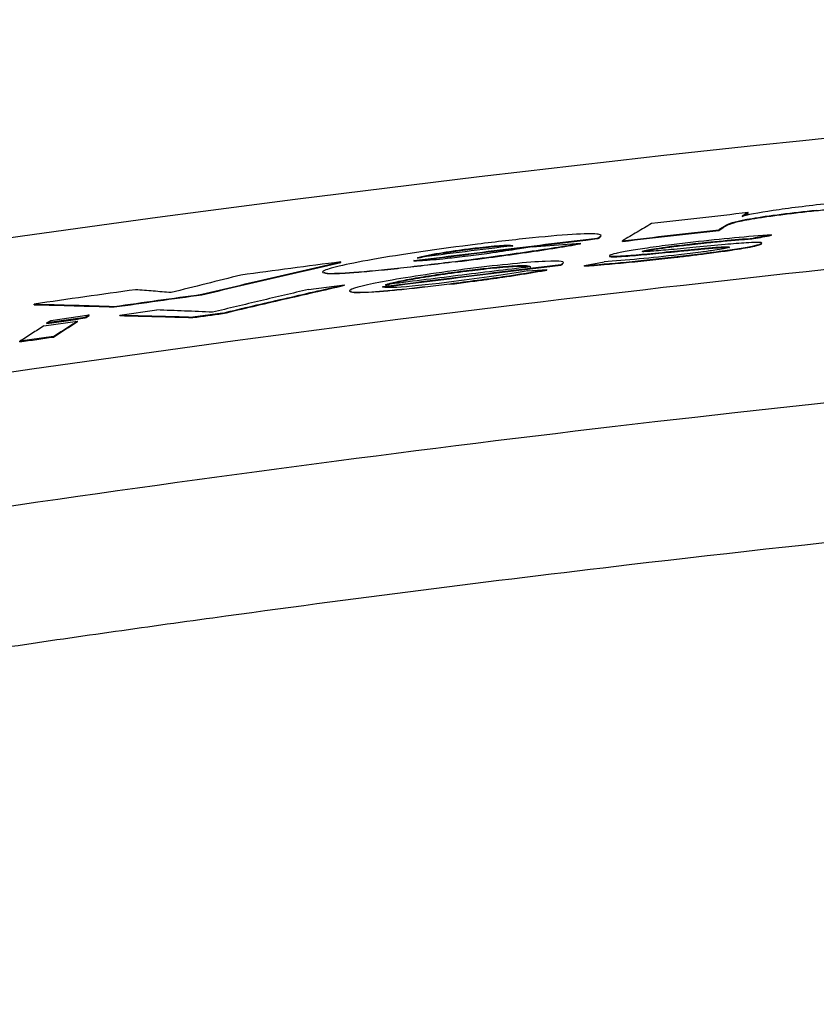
# Model space of a CAD drawing. Header units: millimetres. Extents: x 82 to 1337, y -230 to 1154.
# Tile 9 of 217: x 735 to 750, y 218 to 236. Entities that reach past the tile are written whole.
import ezdxf

# ---------------------------------------------------------------- set-up
doc = ezdxf.new("R2010")
doc.units = ezdxf.units.MM

msp = doc.modelspace()

# ---------------------------------------------------------------- linework, layer by layer
at = {"color": 7, "linetype": 'Continuous', "lineweight": 25}
for p, q in [((748.391, 232.477), (748.28, 232.413)), ((748.391, 232.467), (748.391, 232.477)), ((748.011, 232.256), (747.84, 232.154)), ((747.84, 232.144), (747.84, 232.154)), ((748.011, 232.246), (748.011, 232.256)), ((744.332, 231.834), (745.245, 231.902)), ((745.245, 231.892), (745.245, 231.902)), ((745.558, 231.988), (745.558, 231.998)), ((745.594, 232.032), (745.608, 232.012)), ((745.608, 232.012), (745.608, 232.022)), ((746.03, 231.937), (746.03, 231.947)), ((748.833, 232.061), (748.496, 231.998)), ((748.496, 231.988), (748.496, 231.998)), ((748.642, 231.898), (748.64, 231.897)), ((748.642, 231.888), (748.642, 231.898)), ((748.833, 232.051), (748.833, 232.061)), ((743.174, 231.792), (743.174, 231.802)), ((747.064, 231.748), (747.064, 231.758)), ((747.29, 231.875), (747.29, 231.885)), ((748.037, 231.827), (748.039, 231.828)), ((748.64, 231.887), (748.64, 231.897)), ((748.642, 231.888), (748.64, 231.887)), ((740.74, 231.542), (740.74, 231.552)), ((742.893, 231.551), (742.893, 231.561)), ((745.32, 231.483), (745.686, 231.551)), ((745.794, 231.676), (745.796, 231.677)), ((747.002, 231.634), (747.002, 231.644)), ((744.256, 231.383), (744.611, 231.407)), ((744.611, 231.397), (744.611, 231.407)), ((744.873, 231.491), (744.873, 231.501)), ((744.895, 231.523), (744.905, 231.507)), ((744.905, 231.507), (744.905, 231.517)), ((745.32, 231.473), (745.32, 231.483)), ((740.131, 231.033), (740.81, 231.121)), ((740.81, 231.111), (740.81, 231.121)), ((742.786, 231.131), (742.786, 231.141)), ((738.127, 230.933), (738.127, 230.943)), ((734.974, 230.747), (734.974, 230.757)), ((736.478, 230.704), (736.478, 230.714)), ((736.585, 230.551), (737.28, 230.648)), ((735.16, 230.348), (735.789, 230.438)), ((735.936, 230.507), (735.217, 230.404)), ((735.217, 230.404), (735.291, 230.451)), ((735.291, 230.451), (736.01, 230.554)), ((735.789, 230.428), (735.789, 230.438)), ((736.01, 230.554), (735.936, 230.507)), ((735.936, 230.497), (735.936, 230.507)), ((736.01, 230.544), (736.01, 230.554)), ((736.585, 230.541), (736.585, 230.551)), ((738.517, 230.59), (737.961, 230.514)), ((737.961, 230.504), (737.961, 230.514)), ((738.517, 230.58), (738.517, 230.59)), ((735.217, 230.394), (735.217, 230.404)), ((735.338, 230.149), (734.709, 230.059)), ((734.709, 230.049), (734.709, 230.059)), ((735.338, 230.139), (735.338, 230.149))]:
    msp.add_line(p, q, dxfattribs=at)
at = {"color": 8, "linetype": 'Continuous', "lineweight": 25}
msp.add_line((746.407, 231.745), (746.407, 231.751), dxfattribs=at)
at = {"color": 7, "linetype": 'Continuous', "lineweight": 25, "flags": 128}
for points in [[(746.407, 231.751), (746.406, 231.751), (746.406, 231.75)], [(740.415, 231.38), (740.416, 231.381), (740.417, 231.382)]]:
    msp.add_lwpolyline(points, dxfattribs=at)
at = {"color": 7, "linetype": 'Continuous', "lineweight": 25}
for points, knots in [([(706.104, 226.974), (706.104, 226.974), (706.285, 227.013), (707.503, 227.274), (713.381, 228.501), (721.325, 229.98), (746.468, 233.985), (769.648, 235.936), (793.277, 236.122), (800.026, 236.069), (819.06, 235.618), (838.943, 233.961), (862.251, 230.524), (872.22, 228.703), (879.067, 227.273), (880.278, 227.014), (880.463, 226.974)], [0.0831025, 0.0831025, 0.0831025, 0.0831025, 0.0831028, 0.085856, 0.101481, 0.1717935, 0.2030435, 0.4686685, 0.4999594, 0.5311685, 0.5624185, 0.7655435, 0.8124185, 0.898356, 0.913981, 0.916816, 0.916816, 0.916816, 0.916816]), ([(890.992, 221.87), (875.04, 225.795), (858.92, 228.748), (834.49, 231.72), (826.305, 232.467), (816.02, 233.093), (813.96, 233.202), (809.844, 233.39), (807.786, 233.468), (801.613, 233.657), (797.499, 233.72), (785.16, 233.723), (776.94, 233.477), (764.616, 232.734), (760.509, 232.425), (752.298, 231.68), (748.198, 231.246), (727.763, 228.769), (711.584, 225.809), (695.575, 221.87)], [0, 0, 0, 0, 0.25, 0.25, 0.375, 0.375, 0.40625, 0.40625, 0.4375, 0.4375, 0.5, 0.5, 0.625, 0.625, 0.6875, 0.6875, 0.75, 0.75, 1, 1, 1, 1]), ([(750.03, 232.66), (749.656, 232.621), (749.276, 232.575), (748.672, 232.488), (748.451, 232.448), (748.28, 232.413)], [0, 0, 0, 0, 0.5, 0.5, 1, 1, 1, 1]), ([(748.391, 232.477), (748.089, 232.443), (747.485, 232.376), (746.882, 232.306), (746.58, 232.271)], [0, 0, 0, 0, 0.5, 1, 1, 1, 1]), ([(748.011, 232.256), (748.059, 232.284), (748.178, 232.32), (748.613, 232.394), (748.802, 232.422), (749.226, 232.476), (749.447, 232.502), (749.674, 232.526)], [0, 0, 0, 0, 0.5, 0.5, 0.75, 0.75, 1, 1, 1, 1]), ([(748.011, 232.246), (748.018, 232.25), (748.032, 232.257), (748.063, 232.269), (748.099, 232.281), (748.163, 232.299), (748.27, 232.324), (748.458, 232.359), (748.704, 232.398), (748.953, 232.432), (749.168, 232.459), (749.332, 232.478), (749.502, 232.498), (749.615, 232.51), (749.674, 232.516)], [0, 0, 0, 0, 0.0672598, 0.1310902, 0.191655, 0.2491461, 0.3790594, 0.4993164, 0.6239795, 0.7490087, 0.8106417, 0.8742103, 0.9352785, 1, 1, 1, 1]), ([(746.58, 232.271), (746.488, 232.218), (746.305, 232.111), (746.121, 232.002), (746.03, 231.947)], [0, 0, 0, 0, 0.499972, 1, 1, 1, 1]), ([(746.03, 231.947), (746.331, 231.982), (746.935, 232.052), (747.539, 232.12), (747.84, 232.154)], [0, 0, 0, 0, 0.5, 1, 1, 1, 1]), ([(742.108, 231.575), (742.683, 231.647), (743.833, 231.792), (744.983, 231.929), (745.558, 231.998)], [0, 0, 0, 0, 0.4999968, 1, 1, 1, 1]), ([(742.893, 231.561), (743.34, 231.617), (743.786, 231.676), (744.59, 231.793), (744.949, 231.85), (745.245, 231.902)], [0, 0, 0, 0, 0.5, 0.5, 1, 1, 1, 1]), ([(745.608, 232.022), (745.645, 232.044), (745.641, 232.061), (745.509, 232.08), (745.378, 232.082), (744.958, 232.059), (744.668, 232.035), (744.009, 231.969), (743.661, 231.928), (743.307, 231.884)], [0, 0, 0, 0, 0.25, 0.25, 0.5, 0.5, 0.75, 0.75, 1, 1, 1, 1]), ([(745.558, 231.998), (745.569, 232.002), (745.577, 232.006), (745.585, 232.009), (745.589, 232.012), (745.593, 232.014), (745.597, 232.016), (745.601, 232.018), (745.604, 232.02), (745.608, 232.022)], [0, 0, 0, 0, 0.464517, 0.464517, 0.464517, 0.732264, 0.732264, 0.732264, 1, 1, 1, 1]), ([(745.558, 231.988), (745.563, 231.99), (745.574, 231.994), (745.591, 232.002), (745.601, 232.008), (745.608, 232.012)], [0, 0, 0, 0, 0.2343074, 0.4999995, 1, 1, 1, 1]), ([(747.363, 231.922), (747.226, 231.906), (747.088, 231.89), (746.953, 231.873), (746.796, 231.853), (746.642, 231.833), (746.5, 231.812), (746.375, 231.794), (746.257, 231.776), (746.157, 231.759), (746.056, 231.742), (745.971, 231.726), (745.91, 231.712), (745.849, 231.698), (745.811, 231.686), (745.796, 231.677)], [0, 0, 0, 0, 0.187964, 0.187964, 0.187964, 0.409026, 0.409026, 0.409026, 0.60567, 0.60567, 0.60567, 0.802928, 0.802928, 0.802928, 1, 1, 1, 1]), ([(747.29, 231.875), (747.325, 231.879), (747.397, 231.887), (747.504, 231.899), (747.629, 231.912), (747.77, 231.926), (747.976, 231.946), (748.174, 231.963), (748.362, 231.978), (748.451, 231.985), (748.496, 231.988)], [0, 0, 0, 0, 0.082725, 0.166108, 0.250453, 0.37445, 0.500978, 0.750502, 0.87421, 1, 1, 1, 1]), ([(748.642, 231.898), (748.652, 231.904), (748.651, 231.909), (748.636, 231.913), (748.62, 231.916), (748.587, 231.917), (748.539, 231.917), (748.491, 231.916), (748.428, 231.913), (748.357, 231.908), (748.24, 231.901), (748.101, 231.89), (747.959, 231.877), (747.784, 231.862), (747.599, 231.845), (747.415, 231.827)], [0, 0, 0, 0, 0.148435, 0.148435, 0.148435, 0.299555, 0.299555, 0.299555, 0.449545, 0.449545, 0.449545, 0.696259, 0.696259, 0.696259, 1, 1, 1, 1]), ([(743.307, 231.884), (742.572, 231.793), (741.865, 231.689), (740.815, 231.504), (740.494, 231.428), (740.417, 231.382)], [0, 0, 0, 0, 0.5, 0.5, 1, 1, 1, 1]), ([(743.97, 231.853), (743.671, 231.817), (743.074, 231.743), (742.477, 231.668), (742.178, 231.63)], [0, 0, 0, 0, 0.500002, 1, 1, 1, 1]), ([(742.178, 231.63), (742.223, 231.644), (742.289, 231.66), (742.38, 231.679), (742.448, 231.693), (742.531, 231.708), (742.629, 231.724), (742.706, 231.737), (742.793, 231.75), (742.885, 231.763), (742.977, 231.776), (743.076, 231.79), (743.174, 231.802)], [0, 0, 0, 0, 0.345878, 0.345878, 0.345878, 0.602007, 0.602007, 0.602007, 0.800873, 0.800873, 0.800873, 1, 1, 1, 1]), ([(742.178, 231.62), (742.19, 231.624), (742.213, 231.631), (742.257, 231.642), (742.317, 231.656), (742.4, 231.673), (742.516, 231.695), (742.653, 231.718), (742.812, 231.743), (742.958, 231.764), (743.08, 231.78), (743.143, 231.788), (743.174, 231.792)], [0, 0, 0, 0, 0.085512, 0.168259, 0.248621, 0.376921, 0.498498, 0.626196, 0.748717, 0.873713, 0.936839, 1, 1, 1, 1]), ([(742.893, 231.551), (742.95, 231.559), (743.062, 231.573), (743.23, 231.594), (743.395, 231.616), (743.614, 231.645), (743.882, 231.681), (744.192, 231.725), (744.486, 231.768), (744.76, 231.811), (745.017, 231.852), (745.168, 231.878), (745.245, 231.892)], [0, 0, 0, 0, 0.063725, 0.126685, 0.189032, 0.250921, 0.377023, 0.500148, 0.62368, 0.750313, 0.873939, 1, 1, 1, 1]), ([(744.332, 231.834), (744.231, 231.818), (744.125, 231.8), (744.012, 231.783), (743.864, 231.76), (743.7, 231.736), (743.528, 231.712), (743.4, 231.694), (743.266, 231.677), (743.133, 231.661)], [0, 0, 0, 0, 0.302433, 0.302433, 0.302433, 0.703386, 0.703386, 0.703386, 1, 1, 1, 1]), ([(743.174, 231.802), (743.233, 231.809), (743.292, 231.816), (743.35, 231.823), (743.425, 231.831), (743.499, 231.839), (743.566, 231.846), (743.641, 231.853), (743.709, 231.858), (743.764, 231.862), (743.818, 231.865), (743.86, 231.866), (743.891, 231.866), (743.946, 231.866), (743.969, 231.861), (743.97, 231.853)], [0, 0, 0, 0, 0.126318, 0.126318, 0.126318, 0.292024, 0.292024, 0.292024, 0.479697, 0.479697, 0.479697, 0.665284, 0.665284, 0.665284, 1, 1, 1, 1]), ([(743.174, 231.792), (743.204, 231.796), (743.264, 231.803), (743.351, 231.813), (743.433, 231.822), (743.54, 231.833), (743.663, 231.845), (743.783, 231.853), (743.872, 231.857), (743.929, 231.856), (743.963, 231.851), (743.968, 231.846), (743.97, 231.843)], [0, 0, 0, 0, 0.065521, 0.128459, 0.189492, 0.249362, 0.374133, 0.499334, 0.619964, 0.749196, 0.870132, 1, 1, 1, 1]), ([(745.794, 231.676), (745.783, 231.669), (745.785, 231.664), (745.805, 231.661), (745.824, 231.658), (745.859, 231.657), (745.909, 231.659), (745.959, 231.661), (746.023, 231.664), (746.095, 231.669), (746.216, 231.678), (746.359, 231.691), (746.504, 231.704), (746.685, 231.721), (746.875, 231.74), (747.064, 231.758)], [0, 0, 0, 0, 0.158792, 0.158792, 0.158792, 0.304574, 0.304574, 0.304574, 0.449063, 0.449063, 0.449063, 0.694488, 0.694488, 0.694488, 1, 1, 1, 1]), ([(745.794, 231.666), (745.792, 231.664), (745.787, 231.66), (745.787, 231.656), (745.798, 231.65), (745.838, 231.647), (745.923, 231.649), (746.026, 231.654), (746.178, 231.665), (746.379, 231.683), (746.602, 231.703), (746.832, 231.725), (746.987, 231.741), (747.064, 231.748)], [0, 0, 0, 0, 0.042969, 0.084315, 0.124275, 0.248939, 0.32033, 0.392122, 0.499658, 0.624303, 0.749416, 0.874693, 1, 1, 1, 1]), ([(747.415, 231.827), (747.257, 231.812), (747.098, 231.796), (746.944, 231.782), (746.817, 231.77), (746.688, 231.758), (746.581, 231.75), (746.537, 231.747), (746.497, 231.745), (746.466, 231.744), (746.441, 231.743), (746.423, 231.743), (746.413, 231.744), (746.403, 231.745), (746.401, 231.747), (746.406, 231.75)], [0, 0, 0, 0, 0.369111, 0.369111, 0.369111, 0.676327, 0.676327, 0.676327, 0.801031, 0.801031, 0.801031, 0.900818, 0.900818, 0.900818, 1, 1, 1, 1]), ([(746.407, 231.751), (746.41, 231.753), (746.413, 231.754), (746.418, 231.756), (746.434, 231.762), (746.465, 231.769), (746.507, 231.777), (746.549, 231.785), (746.604, 231.795), (746.664, 231.804), (746.737, 231.815), (746.821, 231.827), (746.907, 231.838), (747.029, 231.855), (747.161, 231.87), (747.29, 231.885)], [0, 0, 0, 0, 0.053225, 0.053225, 0.053225, 0.24639, 0.24639, 0.24639, 0.437913, 0.437913, 0.437913, 0.670562, 0.670562, 0.670562, 1, 1, 1, 1]), ([(746.407, 231.741), (746.411, 231.743), (746.418, 231.746), (746.447, 231.755), (746.504, 231.767), (746.603, 231.785), (746.721, 231.803), (746.853, 231.821), (746.993, 231.84), (747.14, 231.858), (747.239, 231.869), (747.29, 231.875)], [0, 0, 0, 0, 0.062553, 0.124983, 0.250098, 0.375223, 0.500168, 0.62196, 0.749488, 0.872247, 1, 1, 1, 1]), ([(747.002, 231.644), (747.148, 231.661), (747.296, 231.679), (747.439, 231.696), (747.601, 231.717), (747.76, 231.737), (747.906, 231.758), (748.035, 231.776), (748.157, 231.794), (748.261, 231.812), (748.368, 231.829), (748.457, 231.846), (748.521, 231.86), (748.585, 231.875), (748.625, 231.887), (748.64, 231.897)], [0, 0, 0, 0, 0.191619, 0.191619, 0.191619, 0.40864, 0.40864, 0.40864, 0.601877, 0.601877, 0.601877, 0.801271, 0.801271, 0.801271, 1, 1, 1, 1]), ([(747.002, 231.634), (747.05, 231.64), (747.145, 231.651), (747.335, 231.674), (747.538, 231.699), (747.809, 231.734), (748.064, 231.77), (748.304, 231.808), (748.447, 231.834), (748.533, 231.853), (748.584, 231.866), (748.621, 231.877), (748.634, 231.884), (748.64, 231.887)], [0, 0, 0, 0, 0.062921, 0.125075, 0.249834, 0.333557, 0.499791, 0.625769, 0.749188, 0.8114, 0.874229, 0.936818, 1, 1, 1, 1]), ([(747.064, 231.758), (747.236, 231.775), (747.408, 231.792), (747.572, 231.807), (747.672, 231.816), (747.77, 231.824), (747.854, 231.83), (747.9, 231.833), (747.942, 231.835), (747.974, 231.836), (748.001, 231.837), (748.021, 231.837), (748.032, 231.835), (748.042, 231.834), (748.044, 231.831), (748.039, 231.828)], [0, 0, 0, 0, 0.400608, 0.400608, 0.400608, 0.643777, 0.643777, 0.643777, 0.776256, 0.776256, 0.776256, 0.888603, 0.888603, 0.888603, 1, 1, 1, 1]), ([(747.064, 231.748), (747.118, 231.754), (747.225, 231.764), (747.438, 231.785), (747.696, 231.808), (747.92, 231.825), (748.015, 231.827), (748.038, 231.825), (748.043, 231.821), (748.04, 231.819), (748.039, 231.818)], [0, 0, 0, 0, 0.12534, 0.250677, 0.500902, 0.74939, 0.832869, 0.915899, 0.957204, 1, 1, 1, 1]), ([(748.037, 231.827), (748.034, 231.825), (748.03, 231.823), (748.025, 231.821), (748.008, 231.815), (747.975, 231.807), (747.93, 231.799), (747.886, 231.79), (747.828, 231.781), (747.764, 231.771), (747.687, 231.759), (747.598, 231.746), (747.505, 231.734), (747.374, 231.717), (747.231, 231.7), (747.091, 231.684)], [0, 0, 0, 0, 0.057956, 0.057956, 0.057956, 0.24929, 0.24929, 0.24929, 0.439349, 0.439349, 0.439349, 0.669507, 0.669507, 0.669507, 1, 1, 1, 1]), ([(738.127, 230.943), (738.563, 231.046), (739.434, 231.252), (740.305, 231.452), (740.74, 231.552)], [0, 0, 0, 0, 0.500205, 1, 1, 1, 1]), ([(738.127, 230.933), (738.561, 231.036), (739.432, 231.242), (740.303, 231.442), (740.74, 231.542)], [0, 0, 0, 0, 0.49879, 1, 1, 1, 1]), ([(740.74, 231.552), (740.427, 231.511), (739.801, 231.429), (739.175, 231.345), (738.862, 231.303)], [0, 0, 0, 0, 0.500004, 1, 1, 1, 1]), ([(740.415, 231.38), (740.378, 231.358), (740.394, 231.343), (740.577, 231.332), (740.748, 231.339), (741.225, 231.375), (741.53, 231.404), (742.196, 231.477), (742.541, 231.518), (742.893, 231.561)], [0, 0, 0, 0, 0.25, 0.25, 0.5, 0.5, 0.75, 0.75, 1, 1, 1, 1]), ([(742.893, 231.551), (742.542, 231.509), (742.013, 231.445), (741.38, 231.38), (740.968, 231.344), (740.664, 231.326), (740.431, 231.323), (740.435, 231.344), (740.438, 231.356)], [0, 0, 0, 0, 0.2712281, 0.4083557, 0.5442843, 0.6802751, 0.8171006, 1, 1, 1, 1]), ([(743.133, 231.661), (743.094, 231.656), (743.055, 231.651), (743.016, 231.646), (742.893, 231.631), (742.769, 231.617), (742.655, 231.605), (742.568, 231.596), (742.486, 231.588), (742.415, 231.583), (742.344, 231.577), (742.284, 231.573), (742.238, 231.571), (742.169, 231.569), (742.128, 231.571), (742.108, 231.575)], [0, 0, 0, 0, 0.07844, 0.07844, 0.07844, 0.330311, 0.330311, 0.330311, 0.52237, 0.52237, 0.52237, 0.714358, 0.714358, 0.714358, 1, 1, 1, 1]), ([(744.905, 231.517), (744.962, 231.553), (744.89, 231.575), (744.426, 231.555), (744.213, 231.538), (743.722, 231.491), (743.448, 231.46), (743.175, 231.426)], [0, 0, 0, 0, 0.5, 0.5, 0.75, 0.75, 1, 1, 1, 1]), ([(745.32, 231.473), (745.358, 231.476), (745.435, 231.481), (745.56, 231.491), (745.71, 231.504), (745.891, 231.52), (746.102, 231.539), (746.32, 231.561), (746.544, 231.584), (746.772, 231.609), (746.925, 231.626), (747.002, 231.634)], [0, 0, 0, 0, 0.083195, 0.166649, 0.250714, 0.374867, 0.500015, 0.624407, 0.74943, 0.874669, 1, 1, 1, 1]), ([(743.175, 231.426), (742.587, 231.353), (742.032, 231.269), (741.221, 231.122), (740.975, 231.061), (740.913, 231.022)], [0, 0, 0, 0, 0.5, 0.5, 1, 1, 1, 1]), ([(741.523, 231.087), (742.081, 231.158), (743.198, 231.299), (744.315, 231.434), (744.873, 231.501)], [0, 0, 0, 0, 0.499996, 1, 1, 1, 1]), ([(744.298, 231.459), (743.844, 231.404), (742.937, 231.294), (742.031, 231.179), (741.577, 231.121)], [0, 0, 0, 0, 0.500003, 1, 1, 1, 1]), ([(741.577, 231.121), (741.595, 231.128), (741.617, 231.135), (741.643, 231.142), (741.705, 231.16), (741.794, 231.181), (741.907, 231.203), (742.001, 231.223), (742.115, 231.243), (742.244, 231.265), (742.364, 231.285), (742.5, 231.307), (742.645, 231.328), (742.79, 231.348), (742.947, 231.37), (743.102, 231.389)], [0, 0, 0, 0, 0.108931, 0.108931, 0.108931, 0.369534, 0.369534, 0.369534, 0.588419, 0.588419, 0.588419, 0.793646, 0.793646, 0.793646, 1, 1, 1, 1]), ([(741.577, 231.111), (741.588, 231.115), (741.61, 231.123), (741.653, 231.135), (741.705, 231.149), (741.786, 231.168), (741.908, 231.194), (742.089, 231.229), (742.303, 231.265), (742.507, 231.297), (742.683, 231.323), (742.82, 231.342), (742.96, 231.361), (743.054, 231.373), (743.102, 231.379)], [0, 0, 0, 0, 0.063257, 0.125806, 0.187917, 0.249866, 0.376283, 0.499367, 0.624605, 0.749291, 0.812101, 0.874477, 0.937642, 1, 1, 1, 1]), ([(742.786, 231.141), (743.13, 231.184), (743.475, 231.23), (744.093, 231.32), (744.368, 231.365), (744.611, 231.407)], [0, 0, 0, 0, 0.5, 0.5, 1, 1, 1, 1]), ([(742.786, 231.131), (742.844, 231.138), (742.959, 231.153), (743.13, 231.175), (743.327, 231.201), (743.548, 231.231), (743.807, 231.268), (744.074, 231.308), (744.352, 231.353), (744.522, 231.382), (744.611, 231.397)], [0, 0, 0, 0, 0.084811, 0.168307, 0.250847, 0.377044, 0.499948, 0.655537, 0.821412, 1, 1, 1, 1]), ([(743.102, 231.389), (743.238, 231.406), (743.376, 231.422), (743.506, 231.435), (743.618, 231.447), (743.726, 231.458), (743.82, 231.465), (743.913, 231.473), (743.994, 231.478), (744.058, 231.481), (744.134, 231.484), (744.19, 231.483), (744.228, 231.481), (744.28, 231.477), (744.3, 231.47), (744.298, 231.459)], [0, 0, 0, 0, 0.194545, 0.194545, 0.194545, 0.362954, 0.362954, 0.362954, 0.530815, 0.530815, 0.530815, 0.729752, 0.729752, 0.729752, 1, 1, 1, 1]), ([(743.102, 231.379), (743.131, 231.382), (743.19, 231.39), (743.277, 231.4), (743.421, 231.417), (743.618, 231.438), (743.845, 231.458), (744.028, 231.47), (744.16, 231.474), (744.244, 231.471), (744.292, 231.463), (744.296, 231.454), (744.298, 231.449)], [0, 0, 0, 0, 0.042488, 0.083919, 0.124457, 0.249061, 0.373843, 0.499088, 0.624462, 0.749157, 0.870918, 1, 1, 1, 1]), ([(744.873, 231.501), (744.878, 231.503), (744.882, 231.505), (744.886, 231.507), (744.89, 231.509), (744.893, 231.51), (744.896, 231.512), (744.9, 231.514), (744.902, 231.515), (744.905, 231.517)], [0, 0, 0, 0, 0.332694, 0.332694, 0.332694, 0.665039, 0.665039, 0.665039, 1, 1, 1, 1]), ([(744.873, 231.491), (744.88, 231.494), (744.893, 231.5), (744.901, 231.504), (744.905, 231.507)], [0, 0, 0, 0, 0.50003, 1, 1, 1, 1]), ([(888.964, 219.801), (887.987, 220.038), (887.007, 220.272), (885.048, 220.731), (882.109, 221.408), (875.236, 222.912), (861.438, 225.612), (849.521, 227.397), (837.543, 228.831), (833.541, 229.25), (825.516, 229.969), (821.492, 230.269), (813.439, 230.75), (809.41, 230.93), (801.346, 231.17), (797.31, 231.23), (777.162, 231.23), (761.117, 230.273), (741.152, 227.89), (737.164, 227.354), (729.195, 226.162), (725.213, 225.506), (717.279, 224.076), (711.348, 222.916), (704.464, 221.41), (701.521, 220.731), (699.561, 220.272), (698.58, 220.038), (697.603, 219.801)], [0, 0, 0, 0, 0.015625, 0.015625, 0.03125, 0.0625, 0.125, 0.25, 0.25, 0.3125, 0.3125, 0.375, 0.375, 0.4375, 0.4375, 0.5, 0.5, 0.75, 0.75, 0.8125, 0.8125, 0.875, 0.875, 0.9375, 0.96875, 0.984375, 0.984375, 1, 1, 1, 1]), ([(738.862, 231.303), (738.644, 231.248), (738.206, 231.14), (737.769, 231.029), (737.55, 230.974)], [0, 0, 0, 0, 0.4998928, 1, 1, 1, 1]), ([(742.86, 231.18), (742.493, 231.134), (742.124, 231.095), (741.627, 231.061), (741.521, 231.067), (741.523, 231.087)], [0, 0, 0, 0, 0.5, 0.5, 1, 1, 1, 1]), ([(736.88, 231.029), (736.562, 230.985), (735.927, 230.895), (735.291, 230.803), (734.974, 230.757)], [0, 0, 0, 0, 0.500006, 1, 1, 1, 1]), ([(737.55, 230.974), (737.438, 230.983), (737.215, 231.003), (736.992, 231.02), (736.88, 231.029)], [0, 0, 0, 0, 0.500049, 1, 1, 1, 1]), ([(740.131, 231.033), (739.831, 230.962), (739.23, 230.821), (738.628, 230.677), (738.328, 230.605)], [0, 0, 0, 0, 0.499858, 1, 1, 1, 1]), ([(738.517, 230.59), (738.899, 230.68), (739.663, 230.859), (740.428, 231.034), (740.81, 231.121)], [0, 0, 0, 0, 0.500177, 1, 1, 1, 1]), ([(738.517, 230.58), (738.898, 230.67), (739.662, 230.849), (740.427, 231.024), (740.81, 231.111)], [0, 0, 0, 0, 0.49888, 1, 1, 1, 1]), ([(740.913, 231.022), (740.855, 230.985), (740.975, 230.97), (741.672, 231.013), (742.229, 231.071), (742.786, 231.141)], [0, 0, 0, 0, 0.5, 0.5, 1, 1, 1, 1]), ([(742.786, 231.131), (742.647, 231.114), (742.369, 231.08), (741.972, 231.037), (741.611, 231.002), (741.309, 230.979), (741.092, 230.97), (740.925, 230.972), (740.928, 230.99), (740.929, 231.001)], [0, 0, 0, 0, 0.136836, 0.272878, 0.40777, 0.542347, 0.676897, 0.812002, 1, 1, 1, 1]), ([(736.478, 230.714), (736.753, 230.752), (737.303, 230.83), (737.852, 230.905), (738.127, 230.943)], [0, 0, 0, 0, 0.499996, 1, 1, 1, 1]), ([(734.974, 230.757), (735.224, 230.751), (735.726, 230.739), (736.227, 230.722), (736.478, 230.714)], [0, 0, 0, 0, 0.499871, 1, 1, 1, 1]), ([(738.328, 230.605), (738.153, 230.613), (737.804, 230.628), (737.454, 230.641), (737.28, 230.648)], [0, 0, 0, 0, 0.500091, 1, 1, 1, 1]), ([(735.338, 230.149), (735.413, 230.198), (735.563, 230.295), (735.714, 230.39), (735.789, 230.438)], [0, 0, 0, 0, 0.500024, 1, 1, 1, 1]), ([(736.585, 230.551), (736.815, 230.545), (737.273, 230.535), (737.732, 230.521), (737.961, 230.514)], [0, 0, 0, 0, 0.499877, 1, 1, 1, 1]), ([(735.16, 230.348), (735.085, 230.3), (734.934, 230.205), (734.784, 230.107), (734.709, 230.059)], [0, 0, 0, 0, 0.499976, 1, 1, 1, 1]), ([(886.968, 217.596), (886.302, 217.754), (884.969, 218.07), (882.967, 218.531), (880.964, 218.982), (878.959, 219.422), (876.952, 219.853), (874.943, 220.273), (872.933, 220.683), (870.92, 221.082), (868.906, 221.471), (866.89, 221.851), (864.872, 222.219), (862.853, 222.578), (860.832, 222.926), (858.809, 223.264), (856.784, 223.592), (854.757, 223.909), (852.729, 224.216), (850.699, 224.513), (848.667, 224.8), (846.633, 225.076), (844.597, 225.342), (842.56, 225.598), (837.281, 226.233), (828.749, 227.113), (816.943, 227.98), (805.118, 228.5), (793.29, 228.673), (781.472, 228.501), (769.677, 227.983), (757.901, 227.12), (748.761, 226.18), (742.242, 225.382), (738.332, 224.864), (734.429, 224.308), (730.533, 223.715), (726.643, 223.084), (722.759, 222.414), (718.882, 221.707), (715.012, 220.962), (711.148, 220.179), (707.291, 219.358), (703.44, 218.501), (700.879, 217.898), (699.598, 217.596)], [0, 0, 0, 0, 0.010867, 0.021732, 0.032593, 0.043451, 0.054308, 0.065162, 0.076014, 0.086865, 0.097714, 0.108563, 0.119411, 0.130258, 0.141105, 0.151953, 0.162801, 0.173649, 0.184499, 0.19535, 0.206202, 0.217057, 0.227913, 0.238772, 0.249633, 0.312264, 0.374835, 0.437401, 0.500018, 0.562473, 0.62488, 0.687295, 0.74977, 0.770635, 0.791491, 0.81234, 0.833184, 0.854025, 0.874865, 0.895707, 0.916551, 0.937401, 0.958257, 0.979123, 1, 1, 1, 1])]:
    msp.add_open_spline(points, degree=3, knots=knots, dxfattribs=at)
for points in [[(748.28, 232.403), (748.317, 232.424), (748.354, 232.446), (748.391, 232.467)], [(749.674, 232.516), (749.725, 232.522), (749.775, 232.527), (749.826, 232.533)], [(746.03, 231.937), (746.633, 232.007), (747.237, 232.076), (747.84, 232.144)], [(747.84, 232.144), (747.897, 232.178), (747.954, 232.212), (748.011, 232.246)], [(742.108, 231.565), (743.258, 231.711), (744.408, 231.852), (745.558, 231.988)], [(747.29, 231.885), (747.723, 231.934), (748.141, 231.972), (748.496, 231.998)], [(748.833, 232.061), (748.405, 232.03), (747.887, 231.981), (747.363, 231.922)], [(748.496, 231.988), (748.608, 232.009), (748.721, 232.03), (748.833, 232.051)], [(745.32, 231.483), (745.779, 231.515), (746.388, 231.574), (747.002, 231.644)], [(747.091, 231.684), (746.576, 231.625), (746.085, 231.58), (745.686, 231.551)], [(741.523, 231.077), (742.639, 231.22), (743.756, 231.358), (744.873, 231.491)], [(744.256, 231.383), (743.878, 231.318), (743.385, 231.245), (742.86, 231.18)], [(736.478, 230.704), (737.028, 230.781), (737.577, 230.858), (738.127, 230.933)], [(734.974, 230.747), (735.475, 230.736), (735.977, 230.721), (736.478, 230.704)], [(735.217, 230.394), (735.457, 230.429), (735.697, 230.463), (735.936, 230.497)], [(735.338, 230.139), (735.488, 230.237), (735.639, 230.333), (735.789, 230.428)], [(735.936, 230.497), (735.961, 230.513), (735.986, 230.528), (736.01, 230.544)], [(736.585, 230.541), (737.044, 230.531), (737.503, 230.519), (737.961, 230.504)], [(737.961, 230.504), (738.147, 230.53), (738.332, 230.555), (738.517, 230.58)], [(734.709, 230.049), (734.919, 230.079), (735.129, 230.109), (735.338, 230.139)]]:
    msp.add_open_spline(points, degree=3, dxfattribs=at)

doc.saveas('drawing.dxf')
